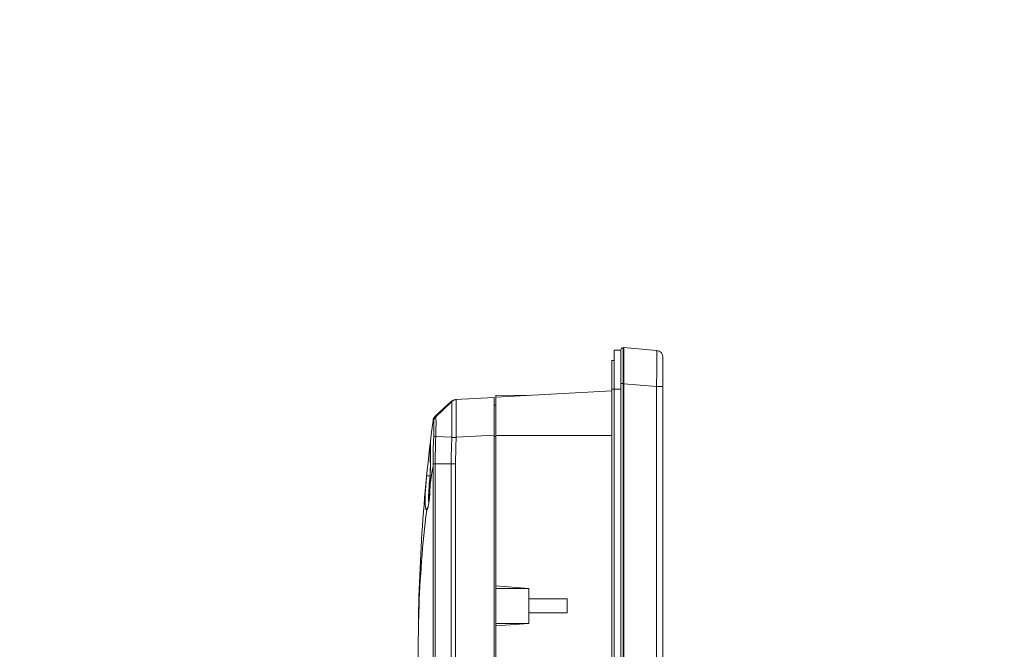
# Model space of a CAD drawing. Header units: centimetres. Extents: x -21 to 21, y -29.7 to 29.7.
# Tile 7 of 75: x -14 to -6.9, y -0.8 to 3.7. Entities that reach past the tile are written whole.
import ezdxf

# ---------------------------------------------------------------- set-up
doc = ezdxf.new("R2010")
doc.units = ezdxf.units.CM
doc.header["$MEASUREMENT"] = 0
doc.layers.add('06___PRT_ALL_SURFS', color=7, linetype='Continuous')

msp = doc.modelspace()

# ---------------------------------------------------------------- linework, layer by layer
at = {"layer": '06___PRT_ALL_SURFS', "color": 8, "lineweight": 5}
msp.add_open_spline([(-21.0058, -29.70447), (-21.0058, -29.70447), (20.9942, -29.70447), (20.9942, -29.70447), (20.9942, -29.70447), (20.9942, 29.69554), (20.9942, 29.69554), (20.9942, 29.69554), (-21.0058, 29.69554), (-21.0058, 29.69554), (-21.0058, 29.69554), (-21.0058, -29.70447), (-21.0058, -29.70447)], degree=3, knots=[0, 0, 0, 0, 0.25, 0.25, 0.25, 0.5, 0.5, 0.5, 0.75, 0.75, 0.75, 1, 1, 1, 1], dxfattribs=at)
at = {"layer": '06___PRT_ALL_SURFS', "lineweight": 5}
for points in [[(-9.71154, -9.24558), (-9.71154, -9.24558), (-9.71154, 1.36442), (-9.71154, 1.36442)], [(-9.71154, 1.36442), (-9.71154, 1.36442), (-9.66154, 1.36442), (-9.66154, 1.36442)], [(-9.64654, 1.38042), (-9.65482, 1.38042), (-9.66154, 1.3737), (-9.66154, 1.36542)], [(-9.66154, -9.24657), (-9.66154, -9.24657), (-9.66154, 1.36541), (-9.66154, 1.36541)], [(-9.64654, 1.38043), (-9.64654, 1.38043), (-9.64654, -9.26159), (-9.64654, -9.26159)], [(-9.64654, 1.38042), (-9.64654, 1.38042), (-9.64154, 1.38042), (-9.64154, 1.38042)], [(-9.64154, 1.32744), (-9.64154, 1.32744), (-9.64154, 1.38267), (-9.64154, 1.38267)], [(-9.40718, 1.36217), (-9.40718, 1.36217), (-9.64154, 1.38267), (-9.64154, 1.38267)], [(-9.36154, 1.31236), (-9.36154, 1.33828), (-9.38136, 1.35991), (-9.40718, 1.36217)], [(-9.72654, -9.17058), (-9.72654, -9.17058), (-9.72654, 1.28942), (-9.72654, 1.28942)], [(-9.72654, 1.28942), (-9.72654, 1.28942), (-9.71154, 1.28942), (-9.71154, 1.28942)], [(-9.4054, 1.28462), (-9.4054, 1.28462), (-9.4054, 1.28622), (-9.4054, 1.28622)], [(-9.4054, 1.28336), (-9.4054, 1.28336), (-9.4054, 1.28462), (-9.4054, 1.28462)], [(-9.36154, -9.19352), (-9.36154, -9.19352), (-9.36154, 1.31236), (-9.36154, 1.31236)], [(-9.64154, -9.16291), (-9.64154, -9.16291), (-9.64154, 1.22477), (-9.64154, 1.22477)], [(-10.55654, 1.02834), (-10.55654, 1.02834), (-9.72588, 1.07188), (-9.72588, 1.07188)], [(-9.66154, 1.08442), (-9.66154, 1.08442), (-9.72654, 1.08442), (-9.72654, 1.08442)], [(-9.64154, 1.12541), (-9.64154, 1.12541), (-9.66154, 1.12541), (-9.66154, 1.12541)], [(-9.66154, -9.00622), (-9.66154, -9.00622), (-9.66154, 1.12481), (-9.66154, 1.12481)], [(-9.64154, 1.12366), (-9.64154, 1.12366), (-9.40718, 1.10316), (-9.40718, 1.10316)], [(-9.40718, -8.98432), (-9.40718, -8.98432), (-9.40718, 1.10316), (-9.40718, 1.10316)], [(-9.36154, 1.10316), (-9.36154, 1.10316), (-9.40718, 1.10316), (-9.40718, 1.10316)], [(-10.99027, 0.89104), (-10.99027, 0.89104), (-10.8761, 0.99646), (-10.8761, 0.99646)], [(-10.88172, 0.98667), (-10.88172, 0.98667), (-10.98629, 0.88649), (-10.98629, 0.88649)], [(-10.87172, 0.99625), (-10.87172, 0.99625), (-10.88172, 0.98667), (-10.88172, 0.98667)], [(-10.8447, 1.00974), (-10.8564, 1.00912), (-10.86751, 1.00442), (-10.8761, 0.99646)], [(-10.83981, 1.00999), (-10.85138, 1.00939), (-10.86336, 1.00426), (-10.87172, 0.99625)], [(-10.56904, 1.02418), (-10.56904, 1.02418), (-10.84471, 1.00973), (-10.84471, 1.00973)], [(-10.56904, 1.02418), (-10.56904, 1.02418), (-10.56904, -8.90535), (-10.56904, -8.90535)], [(-10.32154, 1.04066), (-10.32154, 1.04066), (-10.55654, 1.03861), (-10.55654, 1.03861)], [(-10.55654, -8.91977), (-10.55654, -8.91977), (-10.55654, 1.03861), (-10.55654, 1.03861)], [(-10.56904, 0.97046), (-10.56904, 0.97046), (-10.55654, 0.97046), (-10.55654, 0.97046)], [(-11.00596, 0.86076), (-11.07627, 0.3253), (-11.11154, -0.21419), (-11.11154, -0.75425)], [(-10.99027, 0.89104), (-10.99889, 0.88309), (-11.00445, 0.87235), (-11.00596, 0.86072)], [(-10.98629, 0.88648), (-10.99471, 0.87842), (-11.00042, 0.86658), (-11.0015, 0.85497)], [(-11.0015, 0.7458), (-11.0045, 0.68037), (-11.00599, 0.61488), (-11.00594, 0.54939)], [(-10.98629, 0.74546), (-10.98912, 0.6802), (-10.99045, 0.61489), (-10.99027, 0.54958)], [(-10.87174, 0.74053), (-10.87174, 0.74053), (-10.98629, 0.74546), (-10.98629, 0.74546)], [(-10.87172, 0.74053), (-10.87461, 0.67693), (-10.87607, 0.61326), (-10.8761, 0.54959)], [(-10.83981, 0.74036), (-10.84289, 0.67682), (-10.84453, 0.61321), (-10.8447, 0.54959)], [(-10.83981, 0.74036), (-10.83981, 0.74036), (-10.56904, 0.75454), (-10.56904, 0.75454)], [(-10.55654, 0.74546), (-10.55654, 0.74546), (-10.56904, 0.74546), (-10.56904, 0.74546)], [(-9.72654, 0.75308), (-9.72654, 0.75308), (-10.55654, 0.75308), (-10.55654, 0.75308)], [(-11.02674, 0.6937), (-11.02716, 0.69016), (-11.02674, 0.68643), (-11.02555, 0.68307)], [(-11.02539, 0.68173), (-11.02539, 0.68173), (-11.02547, 0.65157), (-11.02547, 0.65157)], [(-11.00596, 0.53528), (-11.01326, 0.49087), (-11.02019, 0.44641), (-11.02674, 0.40188)], [(-11.00596, 0.54939), (-11.00596, 0.54939), (-11.00596, 0.53528), (-11.00596, 0.53528)], [(-11.00596, -8.41645), (-11.00596, -8.41645), (-11.00596, 0.53528), (-11.00596, 0.53528)], [(-10.99027, 0.54958), (-10.99027, 0.54958), (-10.99027, -8.43074), (-10.99027, -8.43074)], [(-10.8761, 0.54958), (-10.8761, 0.54958), (-10.99027, 0.54958), (-10.99027, 0.54958)], [(-10.8761, -8.43074), (-10.8761, -8.43074), (-10.8761, 0.54958), (-10.8761, 0.54958)], [(-10.8447, 0.54959), (-10.8447, 0.54959), (-10.8447, -8.43075), (-10.8447, -8.43075)], [(-11.05136, 0.46615), (-11.05136, 0.46615), (-11.05174, 0.4623), (-11.05174, 0.4623)], [(-11.02777, 0.45942), (-11.02761, 0.46069), (-11.02744, 0.46197), (-11.02739, 0.46325)], [(-11.02735, 0.46325), (-11.02735, 0.46325), (-11.02561, 0.4789), (-11.02561, 0.4789)], [(-11.02833, 0.36243), (-11.0282, 0.36497), (-11.02807, 0.36751), (-11.02796, 0.37004)], [(-11.02796, 0.37004), (-11.02746, 0.38065), (-11.02705, 0.39126), (-11.02674, 0.40188)], [(-11.02684, 0.4026), (-11.02684, 0.4026), (-11.02684, 0.40265), (-11.02684, 0.40265)], [(-11.02665, 0.40188), (-11.02665, 0.40188), (-11.02684, 0.4026), (-11.02684, 0.4026)], [(-11.03694, 0.27247), (-11.0369, 0.27209), (-11.03686, 0.27172), (-11.03683, 0.27135)], [(-10.55654, -0.3228), (-10.55654, -0.3228), (-10.32154, -0.34058), (-10.32154, -0.34058)], [(-10.32154, -0.34058), (-10.32154, -0.34058), (-10.55654, -0.34058), (-10.55654, -0.34058)], [(-10.32154, -0.59058), (-10.32154, -0.59058), (-10.32154, -0.34058), (-10.32154, -0.34058)], [(-10.32154, -0.41558), (-10.32154, -0.41558), (-10.04654, -0.41558), (-10.04654, -0.41558)], [(-10.04654, -0.51558), (-10.04654, -0.51558), (-10.04654, -0.41558), (-10.04654, -0.41558)], [(-10.04654, -0.51558), (-10.04654, -0.51558), (-10.32154, -0.51558), (-10.32154, -0.51558)], [(-10.32154, -0.59058), (-10.32154, -0.59058), (-10.55654, -0.60836), (-10.55654, -0.60836)], [(-10.32154, -0.59058), (-10.32154, -0.59058), (-10.55654, -0.59058), (-10.55654, -0.59058)], [(-11.11154, -7.12691), (-11.11154, -7.12691), (-11.11154, -0.75425), (-11.11154, -0.75425)]]:
    msp.add_open_spline(points, degree=3, dxfattribs=at)
for points, knots in [([(-9.40546, 1.31114), (-9.4055, 1.31842), (-9.40556, 1.32572), (-9.40568, 1.333), (-9.40573, 1.33592), (-9.40579, 1.33885), (-9.40585, 1.34178), (-9.4059, 1.34421), (-9.40596, 1.34664), (-9.40605, 1.34904), (-9.40612, 1.35092), (-9.40621, 1.35278), (-9.40628, 1.35473), (-9.40634, 1.35614), (-9.40638, 1.3576), (-9.40656, 1.35884), (-9.40666, 1.35959), (-9.40682, 1.36025), (-9.40686, 1.36132), (-9.40688, 1.3617), (-9.40688, 1.36214), (-9.40718, 1.36217)], [0, 0, 0, 0, 0.1428571, 0.1428571, 0.1428571, 0.2857143, 0.2857143, 0.2857143, 0.4285714, 0.4285714, 0.4285714, 0.5714286, 0.5714286, 0.5714286, 0.7142857, 0.7142857, 0.7142857, 0.8571429, 0.8571429, 0.8571429, 1, 1, 1, 1]), ([(-9.6412, 1.28249), (-9.64113, 1.28667), (-9.64108, 1.29085), (-9.64105, 1.29502), (-9.64095, 1.30615), (-9.64095, 1.31729), (-9.64136, 1.32842)], [0, 0, 0, 0, 0.5, 0.5, 0.5, 1, 1, 1, 1]), ([(-9.64136, 1.22529), (-9.64124, 1.23031), (-9.64114, 1.23534), (-9.64108, 1.24036), (-9.64089, 1.2544), (-9.64092, 1.26845), (-9.6412, 1.28249)], [0, 0, 0, 0, 0.5, 0.5, 0.5, 1, 1, 1, 1]), ([(-9.40718, 1.10316), (-9.40693, 1.11965), (-9.40668, 1.13615), (-9.40645, 1.15265), (-9.40584, 1.19622), (-9.40539, 1.23979), (-9.4054, 1.28336)], [0, 0, 0, 0, 0.5, 0.5, 0.5, 1, 1, 1, 1]), ([(-9.40546, 1.31114), (-9.40545, 1.3092), (-9.40544, 1.30725), (-9.40544, 1.30531), (-9.40541, 1.29895), (-9.4054, 1.29259), (-9.4054, 1.28623)], [0, 0, 0, 0, 0.5, 0.5, 0.5, 1, 1, 1, 1]), ([(-10.8761, 0.99646), (-10.87609, 0.99636), (-10.87595, 0.99636), (-10.87582, 0.99636), (-10.87546, 0.99636), (-10.87524, 0.99632), (-10.87499, 0.9963), (-10.87404, 0.99619), (-10.87281, 0.99625), (-10.87172, 0.99625)], [0, 0, 0, 0, 0.3333333, 0.3333333, 0.3333333, 0.6666667, 0.6666667, 0.6666667, 1, 1, 1, 1]), ([(-10.87173, 0.99626), (-10.87184, 0.99619), (-10.87184, 0.99603), (-10.87184, 0.99589), (-10.87184, 0.99551), (-10.8719, 0.99521), (-10.87194, 0.9949), (-10.872, 0.99439), (-10.87202, 0.99384), (-10.87204, 0.99329), (-10.87206, 0.99255), (-10.8721, 0.99182), (-10.87213, 0.99109), (-10.87221, 0.98903), (-10.87225, 0.98695), (-10.87229, 0.98487), (-10.87234, 0.98201), (-10.87238, 0.97916), (-10.87242, 0.97631), (-10.87246, 0.9727), (-10.87249, 0.96908), (-10.87252, 0.96547), (-10.87255, 0.96113), (-10.87258, 0.95678), (-10.87261, 0.95244), (-10.87266, 0.94175), (-10.87269, 0.93106), (-10.87268, 0.92037)], [0, 0, 0, 0, 0.1111111, 0.1111111, 0.1111111, 0.2222222, 0.2222222, 0.2222222, 0.3333333, 0.3333333, 0.3333333, 0.4444444, 0.4444444, 0.4444444, 0.5555556, 0.5555556, 0.5555556, 0.6666667, 0.6666667, 0.6666667, 0.7777778, 0.7777778, 0.7777778, 0.8888889, 0.8888889, 0.8888889, 1, 1, 1, 1]), ([(-10.84072, 1.00079), (-10.84088, 0.99702), (-10.84097, 0.99324), (-10.84105, 0.98947), (-10.84146, 0.97002), (-10.84149, 0.95057), (-10.84149, 0.93111)], [0, 0, 0, 0, 0.5, 0.5, 0.5, 1, 1, 1, 1]), ([(-10.83982, 1.00999), (-10.84003, 1.00998), (-10.84005, 1.00967), (-10.84007, 1.0094), (-10.84012, 1.00866), (-10.84023, 1.00819), (-10.8403, 1.00767), (-10.84043, 1.0068), (-10.84047, 1.00578), (-10.84052, 1.00479), (-10.84059, 1.00342), (-10.84067, 1.00213), (-10.84072, 1.00079)], [0, 0, 0, 0, 0.25, 0.25, 0.25, 0.5, 0.5, 0.5, 0.75, 0.75, 0.75, 1, 1, 1, 1]), ([(-10.87268, 0.92037), (-10.87268, 0.9075), (-10.87264, 0.89463), (-10.87259, 0.88176), (-10.87241, 0.83469), (-10.87214, 0.78761), (-10.87174, 0.74053)], [0, 0, 0, 0, 0.5, 0.5, 0.5, 1, 1, 1, 1]), ([(-10.84149, 0.93111), (-10.84149, 0.92934), (-10.84149, 0.92757), (-10.84148, 0.9258), (-10.84148, 0.92021), (-10.84147, 0.91463), (-10.84145, 0.90904)], [0, 0, 0, 0, 0.5, 0.5, 0.5, 1, 1, 1, 1]), ([(-11.00594, 0.86069), (-11.00595, 0.8602), (-11.00586, 0.85969), (-11.00569, 0.85922), (-11.00502, 0.85734), (-11.0032, 0.856), (-11.0015, 0.85497)], [0, 0, 0, 0, 0.5, 0.5, 0.5, 1, 1, 1, 1]), ([(-11.0015, 0.7458), (-11.00086, 0.75958), (-11.00038, 0.77337), (-11.00006, 0.78717), (-10.99992, 0.79338), (-10.9998, 0.79959), (-10.99972, 0.8058), (-10.99965, 0.81125), (-10.99961, 0.81671), (-10.99962, 0.82216), (-10.99962, 0.82667), (-10.99965, 0.83118), (-10.99973, 0.83571), (-10.99979, 0.83914), (-10.99988, 0.84258), (-11.00007, 0.84599), (-11.00013, 0.84724), (-11.00021, 0.84849), (-11.00032, 0.84976), (-11.00041, 0.8507), (-11.00051, 0.85165), (-11.00065, 0.85253), (-11.00074, 0.8531), (-11.00085, 0.85364), (-11.00104, 0.85428), (-11.00113, 0.85457), (-11.00124, 0.85489), (-11.0015, 0.85496)], [0, 0, 0, 0, 0.1111111, 0.1111111, 0.1111111, 0.2222222, 0.2222222, 0.2222222, 0.3333333, 0.3333333, 0.3333333, 0.4444444, 0.4444444, 0.4444444, 0.5555556, 0.5555556, 0.5555556, 0.6666667, 0.6666667, 0.6666667, 0.7777778, 0.7777778, 0.7777778, 0.8888889, 0.8888889, 0.8888889, 1, 1, 1, 1]), ([(-10.98629, 0.88649), (-10.98693, 0.88681), (-10.98753, 0.88714), (-10.98813, 0.88758), (-10.98927, 0.88843), (-10.99042, 0.88969), (-10.99027, 0.89104)], [0, 0, 0, 0, 0.5, 0.5, 0.5, 1, 1, 1, 1]), ([(-10.98629, 0.74546), (-10.98574, 0.76323), (-10.98536, 0.78102), (-10.98509, 0.7988), (-10.98496, 0.80681), (-10.98486, 0.81481), (-10.9848, 0.82282), (-10.98475, 0.82986), (-10.98473, 0.8369), (-10.98475, 0.84393), (-10.98476, 0.84976), (-10.9848, 0.85559), (-10.98486, 0.86143), (-10.9849, 0.86586), (-10.98496, 0.8703), (-10.9851, 0.8747), (-10.98516, 0.87632), (-10.98523, 0.87794), (-10.9853, 0.87958), (-10.98536, 0.8808), (-10.98543, 0.88202), (-10.98557, 0.88319), (-10.98565, 0.88394), (-10.98577, 0.88467), (-10.98589, 0.88551), (-10.98595, 0.88588), (-10.986, 0.88628), (-10.98629, 0.88648)], [0, 0, 0, 0, 0.1111111, 0.1111111, 0.1111111, 0.2222222, 0.2222222, 0.2222222, 0.3333333, 0.3333333, 0.3333333, 0.4444444, 0.4444444, 0.4444444, 0.5555556, 0.5555556, 0.5555556, 0.6666667, 0.6666667, 0.6666667, 0.7777778, 0.7777778, 0.7777778, 0.8888889, 0.8888889, 0.8888889, 1, 1, 1, 1]), ([(-10.84145, 0.90904), (-10.84141, 0.89645), (-10.84135, 0.88386), (-10.84127, 0.87126), (-10.84098, 0.82763), (-10.84044, 0.78399), (-10.83982, 0.74035)], [0, 0, 0, 0, 0.5, 0.5, 0.5, 1, 1, 1, 1]), ([(-10.98629, 0.74546), (-10.98977, 0.7456), (-10.99325, 0.74564), (-10.99674, 0.7458), (-10.99833, 0.74588), (-10.99993, 0.74597), (-11.0015, 0.7458)], [0, 0, 0, 0, 0.5, 0.5, 0.5, 1, 1, 1, 1]), ([(-10.87172, 0.74053), (-10.86943, 0.74024), (-10.86712, 0.74004), (-10.86481, 0.73989), (-10.85648, 0.73934), (-10.84809, 0.73939), (-10.83981, 0.74036)], [0, 0, 0, 0, 0.5, 0.5, 0.5, 1, 1, 1, 1]), ([(-11.02533, 0.67042), (-11.02531, 0.67639), (-11.02528, 0.68237), (-11.02528, 0.68834), (-11.02527, 0.69034), (-11.02528, 0.69234), (-11.0253, 0.69435), (-11.02531, 0.6951), (-11.02532, 0.69585), (-11.02533, 0.69659), (-11.02534, 0.69717), (-11.02535, 0.69773), (-11.02538, 0.69833), (-11.02541, 0.69874), (-11.02545, 0.69917), (-11.02546, 0.69955), (-11.02546, 0.69977), (-11.02545, 0.69998), (-11.02555, 0.70026), (-11.02558, 0.70036), (-11.02562, 0.70047), (-11.02566, 0.70047), (-11.02572, 0.70049), (-11.02577, 0.70032), (-11.02581, 0.70018), (-11.02591, 0.69982), (-11.02594, 0.69961), (-11.02598, 0.69937), (-11.02605, 0.69897), (-11.02612, 0.69849), (-11.02619, 0.69802), (-11.02629, 0.69737), (-11.02637, 0.69676), (-11.02645, 0.69614), (-11.02655, 0.69533), (-11.02665, 0.69451), (-11.02674, 0.6937)], [0, 0, 0, 0, 0.0833333, 0.0833333, 0.0833333, 0.1666667, 0.1666667, 0.1666667, 0.25, 0.25, 0.25, 0.3333333, 0.3333333, 0.3333333, 0.4166667, 0.4166667, 0.4166667, 0.5, 0.5, 0.5, 0.5833333, 0.5833333, 0.5833333, 0.6666667, 0.6666667, 0.6666667, 0.75, 0.75, 0.75, 0.8333333, 0.8333333, 0.8333333, 0.9166667, 0.9166667, 0.9166667, 1, 1, 1, 1]), ([(-11.02563, 0.45971), (-11.02549, 0.48088), (-11.02536, 0.50206), (-11.02531, 0.52323), (-11.02519, 0.57229), (-11.02552, 0.62136), (-11.02533, 0.67042)], [0, 0, 0, 0, 0.5, 0.5, 0.5, 1, 1, 1, 1]), ([(-11.02547, 0.65157), (-11.02547, 0.65157), (-11.02548, 0.64323), (-11.02548, 0.64323), (-11.02548, 0.64323), (-11.02549, 0.6341), (-11.02549, 0.6341), (-11.02549, 0.6341), (-11.02549, 0.62416), (-11.02549, 0.62416), (-11.02549, 0.62416), (-11.02548, 0.61341), (-11.02548, 0.61341), (-11.02548, 0.61341), (-11.02545, 0.58953), (-11.02545, 0.58953)], [0, 0, 0, 0, 0.2, 0.2, 0.2, 0.4, 0.4, 0.4, 0.6, 0.6, 0.6, 0.8, 0.8, 0.8, 1, 1, 1, 1]), ([(-11.02545, 0.58953), (-11.02545, 0.58953), (-11.02541, 0.56259), (-11.02541, 0.56259), (-11.02541, 0.56259), (-11.02539, 0.54805), (-11.02539, 0.54805), (-11.02539, 0.54805), (-11.02539, 0.53286), (-11.02539, 0.53286), (-11.02539, 0.53286), (-11.02541, 0.51706), (-11.02541, 0.51706), (-11.02541, 0.51706), (-11.02546, 0.50071), (-11.02546, 0.50071), (-11.02546, 0.50071), (-11.02555, 0.48389), (-11.02555, 0.48389)], [0, 0, 0, 0, 0.1666667, 0.1666667, 0.1666667, 0.3333333, 0.3333333, 0.3333333, 0.5, 0.5, 0.5, 0.6666667, 0.6666667, 0.6666667, 0.8333333, 0.8333333, 0.8333333, 1, 1, 1, 1]), ([(-11.00596, 0.54939), (-11.00534, 0.54943), (-11.00472, 0.54945), (-11.00409, 0.54946), (-10.99949, 0.54957), (-10.99488, 0.54959), (-10.99027, 0.54956)], [0, 0, 0, 0, 0.5, 0.5, 0.5, 1, 1, 1, 1]), ([(-10.8447, 0.54958), (-10.84757, 0.54959), (-10.85044, 0.54959), (-10.8533, 0.54959), (-10.8609, 0.5496), (-10.8685, 0.5496), (-10.8761, 0.54959)], [0, 0, 0, 0, 0.5, 0.5, 0.5, 1, 1, 1, 1]), ([(-11.06096, 0.25094), (-11.06209, 0.26373), (-11.06241, 0.2766), (-11.06243, 0.28946), (-11.06246, 0.30621), (-11.06197, 0.32295), (-11.0612, 0.33968), (-11.05931, 0.38063), (-11.05574, 0.4215), (-11.05174, 0.4623)], [0, 0, 0, 0, 0.3333333, 0.3333333, 0.3333333, 0.6666667, 0.6666667, 0.6666667, 1, 1, 1, 1]), ([(-11.05136, 0.46615), (-11.05137, 0.46598), (-11.05109, 0.46599), (-11.05086, 0.46599), (-11.0502, 0.46599), (-11.04984, 0.46585), (-11.04941, 0.46575), (-11.04876, 0.46559), (-11.04795, 0.46552), (-11.04718, 0.46544), (-11.04622, 0.46534), (-11.04531, 0.46521), (-11.0444, 0.46509), (-11.04196, 0.46478), (-11.03946, 0.46451), (-11.03698, 0.46425), (-11.03376, 0.4639), (-11.03056, 0.46357), (-11.02735, 0.46325)], [0, 0, 0, 0, 0.1666667, 0.1666667, 0.1666667, 0.3333333, 0.3333333, 0.3333333, 0.5, 0.5, 0.5, 0.6666667, 0.6666667, 0.6666667, 0.8333333, 0.8333333, 0.8333333, 1, 1, 1, 1]), ([(-11.03337, 0.40307), (-11.03296, 0.4077), (-11.03254, 0.41233), (-11.03211, 0.41695), (-11.03077, 0.43112), (-11.02931, 0.44527), (-11.02776, 0.45942)], [0, 0, 0, 0, 0.5, 0.5, 0.5, 1, 1, 1, 1]), ([(-11.0262, 0.4315), (-11.0262, 0.4315), (-11.02657, 0.41375), (-11.02657, 0.41375), (-11.02657, 0.41375), (-11.02684, 0.40265), (-11.02684, 0.40265)], [0, 0, 0, 0, 0.5, 0.5, 0.5, 1, 1, 1, 1]), ([(-11.02563, 0.45971), (-11.02579, 0.44519), (-11.02602, 0.43067), (-11.02633, 0.41615), (-11.02643, 0.41139), (-11.02653, 0.40664), (-11.02665, 0.40188)], [0, 0, 0, 0, 0.5, 0.5, 0.5, 1, 1, 1, 1]), ([(-11.02555, 0.48389), (-11.02555, 0.48389), (-11.0257, 0.46668), (-11.0257, 0.46668), (-11.0257, 0.46668), (-11.02591, 0.44918), (-11.02591, 0.44918), (-11.02591, 0.44918), (-11.0262, 0.4315), (-11.0262, 0.4315)], [0, 0, 0, 0, 0.3333333, 0.3333333, 0.3333333, 0.6666667, 0.6666667, 0.6666667, 1, 1, 1, 1]), ([(-11.0269, 0.4026), (-11.0269, 0.4026), (-11.02709, 0.39639), (-11.02709, 0.39639), (-11.02709, 0.39639), (-11.02841, 0.36474), (-11.02841, 0.36474), (-11.02841, 0.36474), (-11.03016, 0.3358), (-11.03016, 0.3358), (-11.03016, 0.3358), (-11.03226, 0.31007), (-11.03226, 0.31007), (-11.03226, 0.31007), (-11.0346, 0.28786), (-11.0346, 0.28786), (-11.0346, 0.28786), (-11.03708, 0.2694), (-11.03708, 0.2694), (-11.03708, 0.2694), (-11.03957, 0.25483), (-11.03957, 0.25483), (-11.03957, 0.25483), (-11.04192, 0.24425), (-11.04192, 0.24425), (-11.04192, 0.24425), (-11.04386, 0.23782), (-11.04386, 0.23782), (-11.04386, 0.23782), (-11.04416, 0.23702), (-11.04416, 0.23702)], [0, 0, 0, 0, 0.1, 0.1, 0.1, 0.2, 0.2, 0.2, 0.3, 0.3, 0.3, 0.4, 0.4, 0.4, 0.5, 0.5, 0.5, 0.6, 0.6, 0.6, 0.7, 0.7, 0.7, 0.8, 0.8, 0.8, 0.9, 0.9, 0.9, 1, 1, 1, 1]), ([(-11.02833, 0.36243), (-11.02888, 0.35172), (-11.02955, 0.34103), (-11.03032, 0.33033), (-11.03214, 0.30514), (-11.03454, 0.27995), (-11.039, 0.2551)], [0, 0, 0, 0, 0.5, 0.5, 0.5, 1, 1, 1, 1]), ([(-11.03694, 0.27247), (-11.03874, 0.29075), (-11.03865, 0.30918), (-11.03807, 0.32757), (-11.03728, 0.35281), (-11.03557, 0.37795), (-11.03337, 0.40307)], [0, 0, 0, 0, 0.5, 0.5, 0.5, 1, 1, 1, 1]), ([(-11.11154, -0.75425), (-11.11154, -0.67295), (-11.11029, -0.59166), (-11.10778, -0.5104), (-11.10025, -0.26621), (-11.08137, -0.02221), (-11.05136, 0.22019)], [0, 0, 0, 0, 0.5, 0.5, 0.5, 1, 1, 1, 1]), ([(-11.05136, 0.22019), (-11.05248, 0.22002), (-11.05355, 0.22086), (-11.05436, 0.22178), (-11.05587, 0.22349), (-11.05648, 0.22547), (-11.05704, 0.22748), (-11.05793, 0.23069), (-11.05869, 0.23396), (-11.05927, 0.23725), (-11.06007, 0.24178), (-11.06055, 0.24636), (-11.06096, 0.25094)], [0, 0, 0, 0, 0.25, 0.25, 0.25, 0.5, 0.5, 0.5, 0.75, 0.75, 0.75, 1, 1, 1, 1]), ([(-11.05136, 0.22019), (-11.05137, 0.22459), (-11.05017, 0.22909), (-11.04791, 0.23294), (-11.04582, 0.23649), (-11.04283, 0.23949), (-11.03937, 0.2416)], [0, 0, 0, 0, 0.5, 0.5, 0.5, 1, 1, 1, 1]), ([(-11.039, 0.2551), (-11.03988, 0.25022), (-11.04082, 0.24538), (-11.04199, 0.24053), (-11.04288, 0.23683), (-11.04391, 0.23312), (-11.04508, 0.2296), (-11.04587, 0.22726), (-11.04672, 0.22499), (-11.04823, 0.22271), (-11.04903, 0.2215), (-11.05002, 0.22029), (-11.05136, 0.22019)], [0, 0, 0, 0, 0.25, 0.25, 0.25, 0.5, 0.5, 0.5, 0.75, 0.75, 0.75, 1, 1, 1, 1])]:
    msp.add_open_spline(points, degree=3, knots=knots, dxfattribs=at)

doc.saveas('drawing.dxf')
